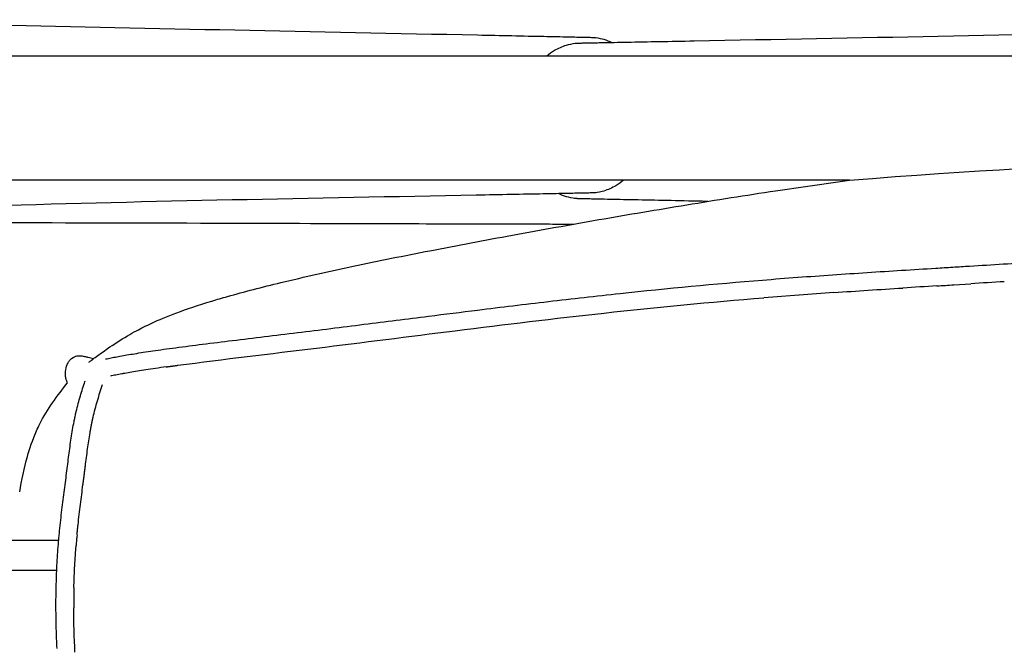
# Model space of a CAD drawing. Header units: millimetres. Extents: x -31695 to -21031, y -2517 to 7253.
# Tile 35 of 77: x -30789 to -30566, y 5299 to 5443. Entities that reach past the tile are written whole.
import ezdxf

# ---------------------------------------------------------------- set-up
doc = ezdxf.new("R2010")
doc.units = ezdxf.units.MM
doc.layers.add('2d', color=7, linetype='Continuous', true_color=0x000000)

msp = doc.modelspace()

# ---------------------------------------------------------------- linework, layer by layer
at = {"layer": '2d', "linetype": 'Continuous', "lineweight": -3}
msp.add_line((-30577.45, 5382.56), (-30573.63, 5382.79), dxfattribs=at)
for centre, radius, start, end in [((-30169.77, -1069.55), 6464.97, 93.514032, 93.581474), ((-30505.31, 3935.82), 1448.4, 93.93181, 94.24442), ((-29786.27, -7428.33), 12835.29, 93.551194, 93.585744), ((-31736.83, 23962.74), 18616.32, 273.558704, 273.570549), ((-30520.88, 4147.8), 1235.85, 94.25175, 94.62081), ((-30734.32, 5190.47), 174.79, 99.7715, 100.2744), ((-30730.41, 5167.75), 197.85, 99.2689, 99.7704), ((-30725.16, 5135.57), 230.45, 98.7836, 99.2681), ((-30719.23, 5097.22), 269.25, 98.3203, 98.7848), ((-30710.65, 5038.5), 328.6, 97.8911, 98.3177), ((-30731.64, 5178.33), 187.21, 101.2064, 101.3127), ((-30736.79, 5204.23), 160.8, 100.7644, 101.1999), ((-30736.81, 5204.26), 160.77, 100.2765, 100.7601), ((-30612.48, 5310.38), 164.19, 174.9808, 175.3949), ((-30611.51, 5310.29), 165.17, 174.5679, 174.9787), ((-30611.89, 5310.11), 164.8, 178.6169, 179.4312), ((-30615.86, 5310.16), 160.83, 179.4323, 179.8464), ((-30613.73, 5310.16), 162.95, 179.8488, 180.2551)]:
    msp.add_arc(centre, radius, start, end, dxfattribs=at)
for points, knots in [([(-30844.85, 5442.29), (-30837.7, 5442.55), (-30825.35, 5442.17), (-30810.56, 5441.79), (-30802.19, 5441.59), (-30794.14, 5441.4), (-30758.63, 5440.58), (-30722.19, 5439.85), (-30685.3, 5439.1), (-30679.92, 5438.99), (-30674.91, 5438.88), (-30668.42, 5438.75), (-30666.46, 5438.71), (-30663.37, 5438.64), (-30662.25, 5438.62), (-30660.74, 5438.59), (-30660.41, 5438.58), (-30659.9, 5438.57), (-30659.65, 5438.56), (-30659.35, 5438.55), (-30659.2, 5438.55), (-30658.62, 5438.52), (-30658.47, 5438.52), (-30658.47, 5438.53)], [0, 0, 0, 0, 3.197319, 3.197319, 7.724765, 7.724765, 7.724765, 24.318725, 24.318725, 24.318725, 26.681927, 26.681927, 27.631568, 27.631568, 28.122992, 28.122992, 28.256952, 28.256952, 28.332623, 28.332623, 28.374314, 28.374314, 28.533323, 28.533323, 28.533323, 28.533323]), ([(-30662.85, 5437.24), (-30662.82, 5437.24), (-30662.78, 5437.24), (-30662.62, 5437.25), (-30662.46, 5437.25), (-30662.16, 5437.26), (-30661.91, 5437.27), (-30661.39, 5437.28), (-30661.07, 5437.29), (-30659.53, 5437.32), (-30658.4, 5437.34), (-30655.27, 5437.4), (-30653.3, 5437.44), (-30646.73, 5437.57), (-30641.66, 5437.66), (-30636.22, 5437.77), (-30599.17, 5438.48), (-30562.55, 5439.12), (-30526.49, 5440.19), (-30518.56, 5440.43), (-30510.27, 5440.71), (-30495.81, 5441.33), (-30483.97, 5442.09), (-30476.77, 5442.04), (-30473.2, 5442.01), (-30469.4, 5441.82), (-30465.54, 5441.16), (-30462.72, 5440.69), (-30460.17, 5439.99), (-30457.56, 5438.88), (-30452.36, 5436.68), (-30448.29, 5433.63), (-30443.41, 5429.47), (-30438.57, 5425.34), (-30433.11, 5420.02), (-30428.29, 5415.91), (-30426.9, 5414.73), (-30425.53, 5413.62), (-30424.15, 5412.7), (-30422.18, 5411.39), (-30420.77, 5410.74), (-30419.58, 5410.44)], [3.161971, 3.161971, 3.161971, 3.161971, 3.175507, 3.175507, 3.216771, 3.216771, 3.293561, 3.293561, 3.4296, 3.4296, 3.92884, 3.92884, 4.893813, 4.893813, 7.29545, 7.29545, 7.29545, 23.999601, 23.999601, 23.999601, 28.449887, 28.449887, 31.420209, 31.420209, 31.420209, 32.744773, 32.744773, 32.744773, 33.69234, 33.69234, 33.69234, 35.570313, 35.570313, 35.570313, 37.627281, 37.627281, 37.627281, 38.186947, 38.186947, 38.186947, 38.920388, 38.920388, 38.920388, 38.920388]), ([(-30658.48, 5438.49), (-30657.99, 5438.42), (-30657.05, 5438.23), (-30656.66, 5438.11), (-30656.08, 5437.93), (-30655.47, 5437.69), (-30654.9, 5437.41)], [28.9715015, 28.9715015, 28.9715015, 28.9715015, 29.1664331, 29.1664331, 29.1664331, 29.3805719, 29.3805719, 29.3805719, 29.3805719]), ([(-30669.59, 5434.36), (-30669.05, 5434.83), (-30668.47, 5435.25), (-30667.83, 5435.62), (-30667.01, 5436.11), (-30666.06, 5436.53), (-30665.15, 5436.82), (-30664.72, 5436.95), (-30663.59, 5437.17), (-30663.19, 5437.21), (-30662.94, 5437.24), (-30662.85, 5437.25), (-30662.85, 5437.26)], [1.8323699, 1.8323699, 1.8323699, 1.8323699, 2.0666761, 2.0666761, 2.0666761, 2.3997719, 2.3997719, 2.3997719, 2.6181016, 2.6181016, 2.6181016, 2.7373473, 2.7373473, 2.7373473, 2.7373473]), ([(-30658.47, 5403.37), (-30658.47, 5403.37), (-30658.62, 5403.37), (-30659.19, 5403.35), (-30659.35, 5403.34), (-30659.65, 5403.34), (-30659.9, 5403.33), (-30660.42, 5403.32), (-30660.75, 5403.31), (-30662.28, 5403.28), (-30663.41, 5403.26), (-30666.54, 5403.19), (-30668.51, 5403.16), (-30675.08, 5403.03), (-30680.15, 5402.93), (-30685.59, 5402.83), (-30722.64, 5402.12), (-30759.27, 5401.48), (-30795.32, 5400.4), (-30803.26, 5400.17), (-30811.55, 5399.88), (-30826, 5399.26), (-30837.85, 5398.51), (-30845.04, 5398.56), (-30848.61, 5398.59), (-30852.41, 5398.78), (-30856.27, 5399.43), (-30859.09, 5399.91), (-30861.64, 5400.61), (-30864.25, 5401.71), (-30869.45, 5403.92), (-30873.52, 5406.97), (-30878.41, 5411.13), (-30883.24, 5415.25), (-30888.7, 5420.58), (-30893.52, 5424.69), (-30894.91, 5425.87), (-30896.28, 5426.98), (-30897.66, 5427.9), (-30899.81, 5429.33), (-30901.29, 5429.97), (-30902.56, 5430.24)], [3.020572, 3.020572, 3.020572, 3.020572, 3.175507, 3.175507, 3.216771, 3.216771, 3.293561, 3.293561, 3.4296, 3.4296, 3.92884, 3.92884, 4.893813, 4.893813, 7.29545, 7.29545, 7.29545, 23.999601, 23.999601, 23.999601, 28.449887, 28.449887, 31.420209, 31.420209, 31.420209, 32.744773, 32.744773, 32.744773, 33.69234, 33.69234, 33.69234, 35.570313, 35.570313, 35.570313, 37.627281, 37.627281, 37.627281, 38.186947, 38.186947, 38.186947, 38.987489, 38.987489, 38.987489, 38.987489]), ([(-30773.29, 5365.02), (-30773.08, 5365.18), (-30772.86, 5365.34), (-30772.66, 5365.5), (-30771.9, 5366.07), (-30771.15, 5366.63), (-30770.39, 5367.17), (-30769.94, 5367.49), (-30769.48, 5367.82), (-30769.01, 5368.14), (-30767.62, 5369.1), (-30766.13, 5370.07), (-30764.51, 5371.02), (-30763.85, 5371.4), (-30763.17, 5371.79), (-30762.44, 5372.18), (-30761.42, 5372.73), (-30760.27, 5373.31), (-30759, 5373.9), (-30755.83, 5375.36), (-30751.59, 5377.01), (-30745.42, 5378.88), (-30744.27, 5379.23), (-30743.08, 5379.58), (-30741.85, 5379.93), (-30738.09, 5380.99), (-30733.99, 5382.05), (-30729.78, 5383.06), (-30724.43, 5384.36), (-30718.91, 5385.59), (-30713.39, 5386.77), (-30707.77, 5387.96), (-30701.68, 5389.18), (-30696.04, 5390.28), (-30689.81, 5391.49), (-30683.58, 5392.66), (-30677.37, 5393.8), (-30670.84, 5395), (-30664.32, 5396.16), (-30657.82, 5397.3), (-30651.2, 5398.45), (-30644.5, 5399.58), (-30637.92, 5400.66), (-30631.28, 5401.75), (-30624.44, 5402.83), (-30617.82, 5403.83), (-30612.26, 5404.67), (-30606.68, 5405.48), (-30601.09, 5406.24)], [0.961651, 0.961651, 0.961651, 0.961651, 1.218805, 1.218805, 1.218805, 2.143459, 2.143459, 2.143459, 2.698109, 2.698109, 2.698109, 4.373164, 4.373164, 4.373164, 5.038689, 5.038689, 5.038689, 5.98447, 5.98447, 5.98447, 8.288245, 8.288245, 8.288245, 8.728037, 8.728037, 8.728037, 10.077361, 10.077361, 10.077361, 11.787057, 11.787057, 11.787057, 13.56388, 13.56388, 13.56388, 15.473974, 15.473974, 15.473974, 17.481883, 17.481883, 17.481883, 19.535648, 19.535648, 19.535648, 21.615875, 21.615875, 21.615875, 23.34626, 23.34626, 23.34626, 23.34626]), ([(-30652.18, 5406.27), (-30652.74, 5405.79), (-30653.33, 5405.35), (-30653.98, 5404.97), (-30654.8, 5404.49), (-30655.76, 5404.06), (-30656.66, 5403.78), (-30657.09, 5403.65), (-30658.22, 5403.42), (-30658.63, 5403.38), (-30658.87, 5403.36), (-30658.96, 5403.34), (-30658.96, 5403.34)], [1.8269724, 1.8269724, 1.8269724, 1.8269724, 2.0666761, 2.0666761, 2.0666761, 2.3997719, 2.3997719, 2.3997719, 2.6181016, 2.6181016, 2.6181016, 2.7373473, 2.7373473, 2.7373473, 2.7373473]), ([(-30662.84, 5402.04), (-30662.84, 5402.05), (-30662.93, 5402.06), (-30663.18, 5402.08), (-30663.58, 5402.12), (-30664.72, 5402.35), (-30665.15, 5402.48), (-30665.73, 5402.67), (-30666.34, 5402.91), (-30666.91, 5403.19)], [28.8249626, 28.8249626, 28.8249626, 28.8249626, 28.9477611, 28.9477611, 28.9477611, 29.1664331, 29.1664331, 29.1664331, 29.3802803, 29.3802803, 29.3802803, 29.3802803]), ([(-30633.14, 5401.43), (-30634.27, 5401.45), (-30635.39, 5401.48), (-30636.51, 5401.5), (-30641.89, 5401.61), (-30646.9, 5401.71), (-30653.4, 5401.85), (-30655.35, 5401.89), (-30658.44, 5401.95), (-30659.56, 5401.98), (-30661.07, 5402.01), (-30661.4, 5402.02), (-30661.91, 5402.03), (-30662.16, 5402.04), (-30662.46, 5402.04), (-30662.62, 5402.05), (-30663.19, 5402.07), (-30663.34, 5402.07), (-30663.34, 5402.07)], [23.812948, 23.812948, 23.812948, 23.812948, 24.318725, 24.318725, 24.318725, 26.681927, 26.681927, 27.631568, 27.631568, 28.122992, 28.122992, 28.256952, 28.256952, 28.332623, 28.332623, 28.374314, 28.374314, 28.533319, 28.533319, 28.533319, 28.533319]), ([(-30790.65, 5396.65), (-30774.48, 5396.61), (-30758.23, 5396.57), (-30741.89, 5396.52), (-30741.42, 5396.52), (-30740.94, 5396.52), (-30740.47, 5396.52), (-30727.32, 5396.48), (-30713.91, 5396.44), (-30700.23, 5396.4), (-30695.79, 5396.39), (-30691.52, 5396.38), (-30687.41, 5396.37), (-30686.29, 5396.36), (-30685.05, 5396.36), (-30683.67, 5396.36), (-30678.82, 5396.34), (-30673.91, 5396.33), (-30668.96, 5396.32), (-30667.13, 5396.31), (-30665.29, 5396.31), (-30663.44, 5396.3)], [0, 0, 0, 0, 4.859297, 4.859297, 4.859297, 5.001083, 5.001083, 5.001083, 9.013342, 9.013342, 9.013342, 10.292175, 10.292175, 10.292175, 10.664609, 10.664609, 10.664609, 12.132905, 12.132905, 12.132905, 12.686525, 12.686525, 12.686525, 12.686525]), ([(-30769.48, 5365.78), (-30769.26, 5365.82), (-30769.03, 5365.87), (-30768.81, 5365.91), (-30768.4, 5365.99), (-30767.99, 5366.07), (-30767.58, 5366.15), (-30767.12, 5366.24), (-30766.67, 5366.32), (-30766.21, 5366.41), (-30765.69, 5366.5), (-30765.18, 5366.59), (-30764.66, 5366.68), (-30764.08, 5366.78), (-30763.5, 5366.88), (-30762.92, 5366.97), (-30762.27, 5367.08), (-30761.61, 5367.18), (-30760.96, 5367.28), (-30760.23, 5367.4), (-30759.5, 5367.51), (-30758.77, 5367.61), (-30757.95, 5367.73), (-30757.14, 5367.85), (-30756.32, 5367.96), (-30755.42, 5368.09), (-30754.51, 5368.21), (-30753.61, 5368.33), (-30751.59, 5368.6), (-30749.56, 5368.86), (-30747.54, 5369.11), (-30745.28, 5369.39), (-30743.02, 5369.67), (-30740.77, 5369.95), (-30738.36, 5370.24), (-30735.94, 5370.53), (-30733.53, 5370.83), (-30731.04, 5371.13), (-30728.55, 5371.43), (-30726.06, 5371.74), (-30721.03, 5372.35), (-30716, 5372.98), (-30710.98, 5373.62), (-30706.1, 5374.23), (-30701.23, 5374.85), (-30696.36, 5375.46), (-30692.66, 5375.92), (-30688.96, 5376.39), (-30685.26, 5376.85), (-30679.92, 5377.51), (-30674.58, 5378.15), (-30669.24, 5378.78), (-30663.84, 5379.42), (-30658.44, 5380.03), (-30653.02, 5380.61), (-30642.3, 5381.75), (-30631.54, 5382.77), (-30620.77, 5383.64), (-30618.11, 5383.85), (-30615.46, 5384.06), (-30612.8, 5384.26), (-30610.17, 5384.45), (-30607.54, 5384.64), (-30604.9, 5384.82), (-30599.69, 5385.18), (-30594.48, 5385.52), (-30589.27, 5385.84), (-30586.7, 5386), (-30584.12, 5386.16), (-30581.54, 5386.32), (-30580.26, 5386.4), (-30578.98, 5386.48), (-30577.7, 5386.56), (-30576.43, 5386.64), (-30575.15, 5386.72), (-30573.88, 5386.8), (-30571.34, 5386.96), (-30568.81, 5387.12), (-30566.28, 5387.27), (-30563.78, 5387.43), (-30561.27, 5387.58), (-30558.77, 5387.72), (-30556.31, 5387.87), (-30553.84, 5388.01), (-30551.38, 5388.14), (-30548.96, 5388.27), (-30546.54, 5388.39), (-30544.12, 5388.51), (-30541.73, 5388.62), (-30539.34, 5388.73), (-30536.96, 5388.82), (-30534.49, 5388.92), (-30532.02, 5389.01), (-30529.55, 5389.09), (-30528.25, 5389.14), (-30526.95, 5389.18), (-30525.64, 5389.22), (-30524.3, 5389.26), (-30522.97, 5389.3), (-30521.63, 5389.34), (-30520.22, 5389.38), (-30518.81, 5389.41), (-30517.4, 5389.45), (-30515.91, 5389.49), (-30514.42, 5389.53), (-30512.93, 5389.57), (-30511.34, 5389.61), (-30509.75, 5389.65), (-30508.16, 5389.68), (-30506.46, 5389.72), (-30504.76, 5389.76), (-30503.06, 5389.8), (-30501.27, 5389.84), (-30499.47, 5389.88), (-30497.67, 5389.92), (-30495.79, 5389.96), (-30493.91, 5390), (-30492.03, 5390.04), (-30488.11, 5390.12), (-30484.18, 5390.19), (-30480.26, 5390.26), (-30476.23, 5390.32), (-30472.21, 5390.38), (-30468.18, 5390.42), (-30466.18, 5390.44), (-30464.18, 5390.46), (-30462.17, 5390.47), (-30460.2, 5390.49), (-30458.23, 5390.5), (-30456.26, 5390.5), (-30455.31, 5390.51), (-30454.35, 5390.51), (-30453.4, 5390.51), (-30452.43, 5390.51), (-30451.46, 5390.51), (-30450.49, 5390.51), (-30448.62, 5390.51), (-30446.76, 5390.5), (-30444.89, 5390.49), (-30443.09, 5390.48), (-30441.3, 5390.46), (-30439.5, 5390.44), (-30437.71, 5390.42), (-30435.91, 5390.4), (-30434.11, 5390.38), (-30432.39, 5390.35), (-30430.66, 5390.32), (-30428.94, 5390.29), (-30427.21, 5390.26), (-30425.48, 5390.23), (-30423.76, 5390.2), (-30420.39, 5390.13), (-30417.03, 5390.05), (-30413.66, 5389.98), (-30411.99, 5389.94), (-30410.32, 5389.9), (-30408.64, 5389.86), (-30406.97, 5389.82), (-30405.3, 5389.78), (-30403.63, 5389.74), (-30401.95, 5389.7), (-30400.28, 5389.66), (-30398.6, 5389.62), (-30396.93, 5389.58), (-30395.25, 5389.54), (-30393.58, 5389.5), (-30390.25, 5389.43), (-30386.92, 5389.35), (-30383.59, 5389.26), (-30380.32, 5389.18), (-30377.06, 5389.09), (-30373.8, 5389), (-30370.62, 5388.91), (-30367.44, 5388.81), (-30364.27, 5388.7), (-30362.72, 5388.64), (-30361.18, 5388.59), (-30359.63, 5388.53), (-30358.16, 5388.47), (-30356.69, 5388.41), (-30355.22, 5388.35), (-30352.39, 5388.22), (-30349.57, 5388.09), (-30346.75, 5387.95), (-30344.05, 5387.81), (-30341.34, 5387.66), (-30338.65, 5387.51), (-30336.02, 5387.36), (-30333.4, 5387.2), (-30330.78, 5387.05), (-30328.19, 5386.89), (-30325.6, 5386.73), (-30323.02, 5386.57), (-30320.42, 5386.41), (-30317.83, 5386.25), (-30315.23, 5386.09), (-30309.98, 5385.77), (-30304.73, 5385.44), (-30299.48, 5385.09), (-30294.13, 5384.74), (-30288.79, 5384.37), (-30283.45, 5383.96), (-30278.03, 5383.55), (-30272.6, 5383.1), (-30267.19, 5382.61), (-30261.7, 5382.13), (-30256.22, 5381.6), (-30250.74, 5381.04), (-30247.98, 5380.76), (-30245.23, 5380.47), (-30242.47, 5380.18), (-30239.69, 5379.88), (-30236.91, 5379.57), (-30234.13, 5379.26), (-30228.62, 5378.63), (-30223.12, 5377.99), (-30217.62, 5377.33), (-30214.73, 5376.98), (-30211.83, 5376.63), (-30208.94, 5376.28), (-30203.66, 5375.63), (-30198.38, 5374.98), (-30193.1, 5374.33), (-30187.81, 5373.68), (-30182.52, 5373.03), (-30177.22, 5372.4), (-30174.63, 5372.09), (-30172.03, 5371.78), (-30169.44, 5371.47), (-30166.87, 5371.17), (-30164.29, 5370.87), (-30161.72, 5370.57), (-30159.25, 5370.28), (-30156.78, 5369.99), (-30154.31, 5369.7), (-30152.02, 5369.43), (-30149.74, 5369.16), (-30147.45, 5368.88), (-30145.43, 5368.63), (-30143.42, 5368.38), (-30141.4, 5368.11), (-30140.52, 5368), (-30139.64, 5367.88), (-30138.76, 5367.76), (-30137.97, 5367.65), (-30137.18, 5367.54), (-30136.39, 5367.42), (-30135.69, 5367.32), (-30134.99, 5367.21), (-30134.29, 5367.1), (-30133.67, 5367), (-30133.05, 5366.9), (-30132.43, 5366.8), (-30131.88, 5366.71), (-30131.33, 5366.62), (-30130.78, 5366.52), (-30130.29, 5366.43), (-30129.81, 5366.35), (-30129.33, 5366.26), (-30128.9, 5366.18), (-30128.47, 5366.1), (-30128.05, 5366.01), (-30127.67, 5365.94), (-30127.29, 5365.87), (-30126.93, 5365.79), (-30126.89, 5365.78), (-30126.86, 5365.78), (-30126.83, 5365.77)], [4.182994, 4.182994, 4.182994, 4.182994, 4.254592, 4.254592, 4.254592, 4.381601, 4.381601, 4.381601, 4.520796, 4.520796, 4.520796, 4.677196, 4.677196, 4.677196, 4.853303, 4.853303, 4.853303, 5.051159, 5.051159, 5.051159, 5.272655, 5.272655, 5.272655, 5.520553, 5.520553, 5.520553, 5.794098, 5.794098, 5.794098, 6.408077, 6.408077, 6.408077, 7.092938, 7.092938, 7.092938, 7.825003, 7.825003, 7.825003, 8.581618, 8.581618, 8.581618, 10.109249, 10.109249, 10.109249, 11.590408, 11.590408, 11.590408, 12.715801, 12.715801, 12.715801, 14.337592, 14.337592, 14.337592, 15.977302, 15.977302, 15.977302, 19.22649, 19.22649, 19.22649, 20.026362, 20.026362, 20.026362, 20.819654, 20.819654, 20.819654, 22.386611, 22.386611, 22.386611, 23.160656, 23.160656, 23.160656, 23.545187, 23.545187, 23.545187, 23.928278, 23.928278, 23.928278, 24.68865, 24.68865, 24.68865, 25.438898, 25.438898, 25.438898, 26.176841, 26.176841, 26.176841, 26.900367, 26.900367, 26.900367, 27.615269, 27.615269, 27.615269, 28.354698, 28.354698, 28.354698, 28.745172, 28.745172, 28.745172, 29.145934, 29.145934, 29.145934, 29.567109, 29.567109, 29.567109, 30.012892, 30.012892, 30.012892, 30.488221, 30.488221, 30.488221, 30.995899, 30.995899, 30.995899, 31.533464, 31.533464, 31.533464, 32.095439, 32.095439, 32.095439, 33.269544, 33.269544, 33.269544, 34.473369, 34.473369, 34.473369, 35.072117, 35.072117, 35.072117, 35.661581, 35.661581, 35.661581, 35.945712, 35.945712, 35.945712, 36.236046, 36.236046, 36.236046, 36.793848, 36.793848, 36.793848, 37.330556, 37.330556, 37.330556, 37.867542, 37.867542, 37.867542, 38.383594, 38.383594, 38.383594, 38.899826, 38.899826, 38.899826, 39.906763, 39.906763, 39.906763, 40.406324, 40.406324, 40.406324, 40.905909, 40.905909, 40.905909, 41.406826, 41.406826, 41.406826, 41.907516, 41.907516, 41.907516, 42.903468, 42.903468, 42.903468, 43.879354, 43.879354, 43.879354, 44.829876, 44.829876, 44.829876, 45.291592, 45.291592, 45.291592, 45.731897, 45.731897, 45.731897, 46.576433, 46.576433, 46.576433, 47.385541, 47.385541, 47.385541, 48.171845, 48.171845, 48.171845, 48.948771, 48.948771, 48.948771, 49.728091, 49.728091, 49.728091, 51.307292, 51.307292, 51.307292, 52.915005, 52.915005, 52.915005, 54.550134, 54.550134, 54.550134, 56.207168, 56.207168, 56.207168, 57.041729, 57.041729, 57.041729, 57.884777, 57.884777, 57.884777, 59.55504, 59.55504, 59.55504, 60.433736, 60.433736, 60.433736, 62.038384, 62.038384, 62.038384, 63.64505, 63.64505, 63.64505, 64.432325, 64.432325, 64.432325, 65.212493, 65.212493, 65.212493, 65.961714, 65.961714, 65.961714, 66.654286, 66.654286, 66.654286, 67.265211, 67.265211, 67.265211, 67.532009, 67.532009, 67.532009, 67.770897, 67.770897, 67.770897, 67.983409, 67.983409, 67.983409, 68.171646, 68.171646, 68.171646, 68.338113, 68.338113, 68.338113, 68.485529, 68.485529, 68.485529, 68.616304, 68.616304, 68.616304, 68.733971, 68.733971, 68.733971, 68.744675, 68.744675, 68.744675, 68.744675]), ([(-30753.08, 5364.35), (-30742.63, 5365.74), (-30721.68, 5368.16), (-30689.56, 5372.31), (-30655.84, 5376.4), (-30632.53, 5378.66), (-30620.44, 5379.64)], [2.922818, 2.922818, 2.922818, 2.922818, 6.073149, 9.223479, 12.600366, 16.22246, 16.22246, 16.22246, 16.22246]), ([(-30778.1, 5360.35), (-30778.23, 5360.61), (-30778.32, 5360.88), (-30778.39, 5361.14), (-30778.47, 5361.42), (-30778.52, 5361.71), (-30778.55, 5362), (-30778.58, 5362.32), (-30778.58, 5362.63), (-30778.55, 5362.92), (-30778.51, 5363.49), (-30778.37, 5364.04), (-30778.16, 5364.53), (-30778.09, 5364.69), (-30778.01, 5364.85), (-30777.92, 5365), (-30777.87, 5365.09), (-30777.81, 5365.18), (-30777.74, 5365.27), (-30777.57, 5365.51), (-30777.37, 5365.72), (-30777.16, 5365.89), (-30776.73, 5366.25), (-30776.32, 5366.4), (-30775.97, 5366.47), (-30775.94, 5366.47), (-30775.9, 5366.48), (-30775.87, 5366.48), (-30775.28, 5366.58), (-30774.85, 5366.48), (-30774.53, 5366.42), (-30774.35, 5366.39), (-30774.17, 5366.35), (-30774, 5366.31), (-30773.92, 5366.29), (-30773.83, 5366.27), (-30773.73, 5366.25), (-30773.64, 5366.23), (-30773.53, 5366.21), (-30773.42, 5366.19), (-30773.06, 5366.11), (-30772.63, 5366.01), (-30772.16, 5365.87)], [67.913929, 67.913929, 67.913929, 67.913929, 68.357998, 68.357998, 68.357998, 68.851453, 68.851453, 68.851453, 69.412516, 69.412516, 69.412516, 70.533565, 70.533565, 70.533565, 70.890179, 70.890179, 70.890179, 71.108063, 71.108063, 71.108063, 71.685584, 71.685584, 71.685584, 72.843629, 72.843629, 72.843629, 72.959428, 72.959428, 72.959428, 75.185613, 75.185613, 75.185613, 76.378997, 76.378997, 76.378997, 76.982568, 76.982568, 76.982568, 77.602231, 77.602231, 77.602231, 79.578961, 79.578961, 79.578961, 79.578961]), ([(-30788.91, 5335.71), (-30788.47, 5338.33), (-30787.88, 5341.13), (-30787.15, 5343.72), (-30786.67, 5345.41), (-30786, 5347.44), (-30785.09, 5349.51), (-30784.87, 5350.02), (-30784.62, 5350.54), (-30784.35, 5351.08), (-30782.76, 5354.27), (-30780.31, 5357.61), (-30778.1, 5360.35)], [36.911546, 36.911546, 36.911546, 36.911546, 38.217901, 38.217901, 38.217901, 39.066865, 39.066865, 39.066865, 39.264575, 39.264575, 39.264575, 40.442948, 40.442948, 40.442948, 40.442948]), ([(-30780.46, 5300.28), (-30780.52, 5301.77), (-30780.58, 5303.25), (-30780.62, 5304.76), (-30780.66, 5306.3), (-30780.69, 5307.85), (-30780.7, 5309.41), (-30780.7, 5309.81), (-30780.7, 5310.2), (-30780.7, 5310.6), (-30780.7, 5310.99), (-30780.7, 5311.39), (-30780.69, 5311.79), (-30780.69, 5312.59), (-30780.67, 5313.39), (-30780.65, 5314.19), (-30780.61, 5315.8), (-30780.55, 5317.42), (-30780.47, 5319.03), (-30780.38, 5320.65), (-30780.28, 5322.27), (-30780.15, 5323.89), (-30780.11, 5324.29), (-30780.08, 5324.7), (-30780.04, 5325.1), (-30780.01, 5325.5), (-30779.97, 5325.9), (-30779.93, 5326.31), (-30779.86, 5327.11), (-30779.78, 5327.91), (-30779.69, 5328.7), (-30779.52, 5330.27), (-30779.34, 5331.83), (-30779.14, 5333.38), (-30778.95, 5334.87), (-30778.76, 5336.35), (-30778.57, 5337.83), (-30778.47, 5338.54), (-30778.38, 5339.25), (-30778.29, 5339.95), (-30778.2, 5340.64), (-30778.12, 5341.32), (-30778.03, 5342), (-30777.86, 5343.33), (-30777.7, 5344.65), (-30777.52, 5345.96), (-30777.34, 5347.24), (-30777.15, 5348.52), (-30776.94, 5349.78), (-30776.83, 5350.4), (-30776.72, 5351.02), (-30776.6, 5351.64), (-30776.54, 5351.95), (-30776.48, 5352.26), (-30776.41, 5352.57), (-30776.34, 5352.87), (-30776.28, 5353.18), (-30776.21, 5353.48), (-30775.93, 5354.68), (-30775.62, 5355.84), (-30775.29, 5357), (-30774.97, 5358.12), (-30774.62, 5359.22), (-30774.27, 5360.32), (-30774.21, 5360.49), (-30774.15, 5360.66), (-30774.09, 5360.84)], [0.467707, 0.467707, 0.467707, 0.467707, 0.925452, 0.925452, 0.925452, 1.396103, 1.396103, 1.396103, 1.514957, 1.514957, 1.514957, 1.634242, 1.634242, 1.634242, 1.873875, 1.873875, 1.873875, 2.356715, 2.356715, 2.356715, 2.842431, 2.842431, 2.842431, 2.963988, 2.963988, 2.963988, 3.085469, 3.085469, 3.085469, 3.32716, 3.32716, 3.32716, 3.802091, 3.802091, 3.802091, 4.25965, 4.25965, 4.25965, 4.479437, 4.479437, 4.479437, 4.692984, 4.692984, 4.692984, 5.109298, 5.109298, 5.109298, 5.517178, 5.517178, 5.517178, 5.719981, 5.719981, 5.719981, 5.821424, 5.821424, 5.821424, 5.922696, 5.922696, 5.922696, 6.320768, 6.320768, 6.320768, 6.708712, 6.708712, 6.708712, 6.770356, 6.770356, 6.770356, 6.770356]), ([(-30772.29, 5352.58), (-30772, 5353.84), (-30771.34, 5356.32), (-30770.55, 5358.77), (-30770.15, 5359.98)], [5.6973566, 5.6973566, 5.6973566, 5.6973566, 6.0845975, 6.4645915, 6.4645915, 6.4645915, 6.4645915])]:
    msp.add_open_spline(points, degree=3, knots=knots, dxfattribs=at)
for points, degree in [([(-30880.82, 5434.35), (-30690.91, 5434.35), (-30501.01, 5434.35)], 2), ([(-30601.09, 5406.24), (-30544.64, 5410.75), (-30477.91, 5410.92), (-30388.71, 5410.42), (-30302.98, 5407.61), (-30288.24, 5406.24)], 3), ([(-30601.09, 5406.24), (-30710.95, 5406.24), (-30820.8, 5406.24)], 2), ([(-30604.62, 5380.81), (-30599.43, 5381.17), (-30594.23, 5381.51), (-30589.02, 5381.83)], 3), ([(-30773.54, 5345.42), (-30773.36, 5346.68), (-30773.19, 5347.89), (-30772.98, 5349.1)], 3), ([(-30774.05, 5341.5), (-30773.88, 5342.83), (-30773.71, 5344.13), (-30773.54, 5345.42)], 3), ([(-30774.31, 5339.44), (-30774.18, 5340.47), (-30774.05, 5341.5)], 2), ([(-30774.59, 5337.31), (-30774.45, 5338.37), (-30774.31, 5339.44)], 2), ([(-30775.16, 5332.88), (-30774.97, 5334.36), (-30774.78, 5335.83), (-30774.59, 5337.31)], 3), ([(-30775.7, 5328.27), (-30775.53, 5329.82), (-30775.35, 5331.34), (-30775.16, 5332.88)], 3), ([(-30780.05, 5324.7), (-30788.89, 5324.7), (-30797.73, 5324.7)], 2), ([(-30780.51, 5317.89), (-30786.11, 5317.89), (-30791.71, 5317.89), (-30797.3, 5317.89)], 3), ([(-30776.4, 5299.4), (-30776.55, 5302.74), (-30776.67, 5306.09), (-30776.68, 5309.43)], 3)]:
    msp.add_open_spline(points, degree=degree, dxfattribs=at)
for points, weights in [([(-30755.77, 5363.98), (-30754.43, 5364.17), (-30753.08, 5364.35)], [1, 0.999995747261, 1]), ([(-30772.66, 5350.87), (-30772.57, 5351.3), (-30772.48, 5351.73)], [1, 0.999969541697, 1]), ([(-30772.48, 5351.73), (-30772.39, 5352.15), (-30772.29, 5352.58)], [1, 0.999967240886, 1]), ([(-30772.98, 5349.1), (-30772.83, 5349.99), (-30772.66, 5350.87)], [1, 0.999915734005, 1]), ([(-30775.94, 5325.93), (-30775.82, 5327.1), (-30775.7, 5328.27)], [1, 0.999980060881, 1]), ([(-30776.46, 5318.82), (-30776.33, 5321.19), (-30776.14, 5323.56)], [1, 0.999900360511, 1]), ([(-30776.64, 5314.09), (-30776.58, 5316.46), (-30776.46, 5318.82)], [1, 0.999901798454, 1])]:
    msp.add_rational_spline(points, weights, degree=2, dxfattribs=at)

doc.saveas('drawing.dxf')
